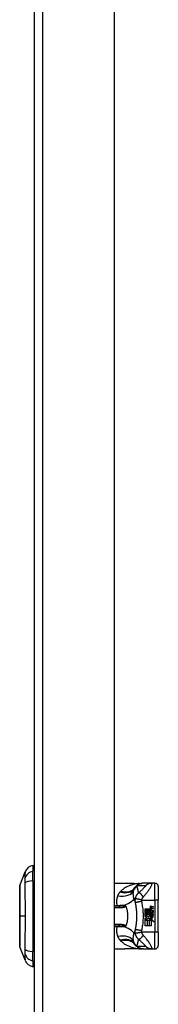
# Model space of a CAD drawing. Header units: inches. Extents: x 17 to 570, y 51 to 268.
# Tile 204 of 216: x 333.38 to 335, y 162.29 to 173.79. Entities that reach past the tile are written whole.
import ezdxf

# ---------------------------------------------------------------- set-up
doc = ezdxf.new("R2010")
doc.units = ezdxf.units.IN
doc.header["$MEASUREMENT"] = 0
doc.layers.add('Visible Edges(ANSI)', color=7, linetype='Continuous', lineweight=25)
doc.layers.add('Visible Tangent Edges(ANSI)', color=7, linetype='Continuous', lineweight=25)

msp = doc.modelspace()

# ---------------------------------------------------------------- linework, layer by layer
at = {"layer": 'Visible Edges(ANSI)'}
for p, q in [((333.552, 141.464), (333.552, 185.184)), ((334.486, 141.581), (334.486, 185.184)), ((333.536, 163.915), (333.536, 163.847)), ((333.382, 163.681), (333.444, 163.841)), ((333.536, 163.736), (333.536, 163.847)), ((333.536, 163.736), (333.536, 162.912)), ((334.486, 163.708), (334.608, 163.708)), ((334.825, 163.708), (334.822, 163.708)), ((334.925, 163.708), (334.825, 163.708)), ((334.958, 163.708), (334.925, 163.708)), ((334.997, 163.669), (334.997, 163.511)), ((334.997, 163.137), (334.997, 163.511)), ((334.54, 163.438), (334.486, 163.438)), ((334.846, 163.409), (334.899, 163.409)), ((334.846, 163.389), (334.846, 163.409)), ((334.9, 163.389), (334.846, 163.389)), ((334.846, 163.386), (334.9, 163.386)), ((334.846, 163.366), (334.846, 163.386)), ((334.907, 163.366), (334.846, 163.366)), ((334.846, 163.364), (334.912, 163.364)), ((334.846, 163.319), (334.846, 163.364)), ((334.847, 163.344), (334.88, 163.319)), ((334.9, 163.344), (334.847, 163.344)), ((334.9, 163.397), (334.9, 163.389)), ((334.904, 163.397), (334.9, 163.397)), ((334.9, 163.386), (334.9, 163.371)), ((334.9, 163.371), (334.907, 163.366)), ((334.912, 163.364), (334.9, 163.359)), ((334.9, 163.359), (334.9, 163.344)), ((334.902, 163.395), (334.908, 163.394)), ((334.902, 163.387), (334.902, 163.395)), ((334.938, 163.381), (334.902, 163.387)), ((334.902, 163.383), (334.919, 163.367)), ((334.902, 163.373), (334.902, 163.383)), ((334.914, 163.364), (334.902, 163.373)), ((334.902, 163.357), (334.914, 163.362)), ((334.902, 163.346), (334.902, 163.357)), ((334.92, 163.355), (334.902, 163.346)), ((334.908, 163.394), (334.908, 163.396)), ((334.914, 163.362), (334.914, 163.364)), ((334.915, 163.439), (334.938, 163.435)), ((334.938, 163.426), (334.915, 163.43)), ((334.938, 163.403), (334.915, 163.408)), ((334.919, 163.367), (334.938, 163.376)), ((334.938, 163.339), (334.92, 163.355)), ((334.922, 163.34), (334.922, 163.315)), ((334.923, 163.415), (334.938, 163.412)), ((334.923, 163.392), (334.938, 163.39)), ((334.938, 163.365), (334.925, 163.36)), ((334.925, 163.36), (334.925, 163.359)), ((334.925, 163.359), (334.938, 163.35)), ((334.938, 163.435), (334.938, 163.426)), ((334.938, 163.412), (334.938, 163.403)), ((334.938, 163.39), (334.938, 163.381)), ((334.938, 163.376), (334.938, 163.365)), ((334.938, 163.35), (334.938, 163.339)), ((334.863, 163.31), (334.846, 163.319)), ((334.846, 163.298), (334.863, 163.31)), ((334.882, 163.299), (334.846, 163.275)), ((334.846, 163.209), (334.846, 163.298)), ((334.846, 163.275), (334.867, 163.275)), ((334.867, 163.275), (334.867, 163.209)), ((334.87, 163.275), (334.892, 163.275)), ((334.87, 163.209), (334.87, 163.275)), ((334.88, 163.319), (334.899, 163.333)), ((334.901, 163.286), (334.882, 163.299)), ((334.892, 163.275), (334.892, 163.209)), ((334.894, 163.285), (334.901, 163.286)), ((334.914, 163.275), (334.894, 163.285)), ((334.895, 163.275), (334.914, 163.275)), ((334.895, 163.209), (334.895, 163.275)), ((334.905, 163.313), (334.897, 163.308)), ((334.897, 163.308), (334.926, 163.288)), ((334.916, 163.316), (334.916, 163.332)), ((334.916, 163.273), (334.916, 163.209)), ((334.948, 163.257), (334.916, 163.273)), ((334.926, 163.288), (334.917, 163.286)), ((334.917, 163.286), (334.948, 163.257)), ((334.93, 163.335), (334.936, 163.335)), ((334.486, 163.21), (334.54, 163.21)), ((334.867, 163.209), (334.846, 163.209)), ((334.892, 163.209), (334.87, 163.209)), ((334.916, 163.209), (334.895, 163.209)), ((334.997, 163.137), (334.997, 162.98)), ((333.444, 162.808), (333.382, 162.967)), ((333.536, 162.802), (333.536, 162.912)), ((334.486, 162.94), (334.608, 162.94)), ((334.822, 162.94), (334.825, 162.94)), ((334.825, 162.94), (334.925, 162.94)), ((334.925, 162.94), (334.958, 162.94)), ((333.536, 162.802), (333.536, 162.734))]:
    msp.add_line(p, q, dxfattribs=at)
at = {"layer": 'Visible Edges(ANSI)', "flags": 128}
for points in [[(334.608, 163.708), (334.637, 163.708), (334.667, 163.707), (334.697, 163.707), (334.727, 163.706)], [(334.822, 163.708), (334.818, 163.708), (334.813, 163.708), (334.808, 163.707), (334.804, 163.706), (334.799, 163.706), (334.794, 163.705), (334.79, 163.703), (334.785, 163.702), (334.78, 163.7), (334.776, 163.698), (334.771, 163.696), (334.767, 163.694), (334.763, 163.692), (334.758, 163.689), (334.754, 163.686), (334.75, 163.684), (334.747, 163.68), (334.743, 163.677), (334.739, 163.674), (334.736, 163.671), (334.733, 163.667), (334.73, 163.663), (334.727, 163.66), (334.724, 163.656)], [(334.727, 163.706), (334.751, 163.706), (334.775, 163.705)], [(334.775, 163.705), (334.79, 163.705), (334.805, 163.707)], [(333.382, 163.679), (333.382, 163.679), (333.382, 163.678), (333.382, 163.675), (333.382, 163.672), (333.382, 163.669), (333.382, 163.664), (333.382, 163.659), (333.382, 163.652), (333.382, 163.645), (333.382, 163.637), (333.381, 163.629), (333.381, 163.619), (333.381, 163.609), (333.381, 163.599), (333.381, 163.587), (333.381, 163.575), (333.381, 163.563), (333.381, 163.55), (333.381, 163.536), (333.381, 163.522), (333.381, 163.507), (333.382, 163.492), (333.382, 163.476), (333.382, 163.46), (333.382, 163.444), (333.382, 163.428), (333.382, 163.411), (333.382, 163.394), (333.382, 163.376), (333.382, 163.359), (333.382, 163.342), (333.382, 163.324), (333.382, 163.307), (333.382, 163.29), (333.382, 163.272), (333.382, 163.255), (333.382, 163.238), (333.382, 163.221), (333.382, 163.205), (333.382, 163.188), (333.382, 163.172), (333.382, 163.157), (333.381, 163.142), (333.381, 163.127), (333.381, 163.112), (333.381, 163.099), (333.381, 163.085), (333.381, 163.073), (333.381, 163.061), (333.381, 163.05), (333.381, 163.039), (333.381, 163.029), (333.381, 163.02), (333.382, 163.011), (333.382, 163.003), (333.382, 162.996), (333.382, 162.99), (333.382, 162.984), (333.382, 162.98), (333.382, 162.976), (333.382, 162.973), (333.382, 162.971), (333.382, 162.969), (333.382, 162.969)], [(334.713, 163.534), (334.714, 163.531), (334.715, 163.529), (334.715, 163.527), (334.716, 163.525), (334.717, 163.523), (334.717, 163.52), (334.718, 163.518), (334.719, 163.516), (334.719, 163.514), (334.72, 163.511), (334.721, 163.509), (334.721, 163.507), (334.722, 163.504), (334.722, 163.502), (334.723, 163.5), (334.724, 163.498), (334.724, 163.495), (334.725, 163.493), (334.725, 163.491), (334.726, 163.488), (334.726, 163.486), (334.727, 163.484), (334.727, 163.481), (334.728, 163.479)], [(334.728, 163.479), (334.729, 163.474), (334.73, 163.469), (334.731, 163.465), (334.732, 163.46), (334.733, 163.455), (334.734, 163.45), (334.734, 163.446), (334.735, 163.441), (334.736, 163.436), (334.737, 163.431), (334.737, 163.426), (334.738, 163.422), (334.739, 163.417), (334.739, 163.412), (334.74, 163.407), (334.74, 163.402), (334.741, 163.397), (334.741, 163.393), (334.742, 163.388), (334.742, 163.383), (334.742, 163.378), (334.743, 163.373), (334.743, 163.368), (334.743, 163.363)], [(334.609, 163.447), (334.609, 163.447), (334.61, 163.447), (334.61, 163.447), (334.611, 163.447), (334.611, 163.446), (334.611, 163.446), (334.612, 163.446), (334.612, 163.446), (334.612, 163.446), (334.613, 163.445), (334.613, 163.445), (334.614, 163.445), (334.614, 163.445), (334.614, 163.444), (334.615, 163.444), (334.615, 163.443), (334.615, 163.443), (334.616, 163.443), (334.616, 163.442), (334.616, 163.442), (334.616, 163.441), (334.617, 163.441), (334.617, 163.441), (334.617, 163.44)], [(334.617, 163.44), (334.617, 163.44), (334.617, 163.44), (334.617, 163.44), (334.617, 163.44), (334.617, 163.44), (334.617, 163.44), (334.617, 163.44), (334.617, 163.439), (334.617, 163.439), (334.617, 163.439), (334.617, 163.439), (334.617, 163.439), (334.617, 163.439), (334.617, 163.439), (334.618, 163.439), (334.618, 163.439), (334.618, 163.439), (334.618, 163.439), (334.618, 163.439), (334.618, 163.439), (334.618, 163.439), (334.618, 163.438), (334.618, 163.438), (334.618, 163.438)], [(334.618, 163.438), (334.621, 163.429), (334.625, 163.42), (334.628, 163.411), (334.63, 163.402), (334.633, 163.392), (334.635, 163.383), (334.636, 163.373), (334.638, 163.363), (334.639, 163.354), (334.64, 163.344), (334.64, 163.334), (334.64, 163.324), (334.64, 163.314), (334.64, 163.304), (334.639, 163.294), (334.638, 163.285), (334.636, 163.275), (334.635, 163.265), (334.633, 163.256), (334.63, 163.246), (334.628, 163.237), (334.625, 163.228), (334.621, 163.219), (334.618, 163.21)], [(334.743, 163.363), (334.744, 163.36), (334.744, 163.357), (334.744, 163.354), (334.744, 163.35), (334.744, 163.347), (334.744, 163.344), (334.744, 163.341), (334.744, 163.337), (334.744, 163.334), (334.744, 163.331), (334.744, 163.327), (334.744, 163.324), (334.744, 163.321), (334.744, 163.318), (334.744, 163.314), (334.744, 163.311), (334.744, 163.308), (334.744, 163.304), (334.744, 163.301), (334.744, 163.298), (334.744, 163.295), (334.744, 163.291), (334.744, 163.288), (334.743, 163.285)], [(334.743, 163.285), (334.743, 163.28), (334.743, 163.275), (334.742, 163.27), (334.742, 163.265), (334.742, 163.26), (334.741, 163.256), (334.741, 163.251), (334.74, 163.246), (334.74, 163.241), (334.739, 163.236), (334.739, 163.231), (334.738, 163.227), (334.737, 163.222), (334.737, 163.217), (334.736, 163.212), (334.735, 163.207), (334.734, 163.203), (334.734, 163.198), (334.733, 163.193), (334.732, 163.188), (334.731, 163.184), (334.73, 163.179), (334.729, 163.174), (334.728, 163.169)], [(334.617, 163.208), (334.617, 163.208), (334.617, 163.207), (334.616, 163.207), (334.616, 163.206), (334.616, 163.206), (334.616, 163.206), (334.615, 163.205), (334.615, 163.205), (334.615, 163.204), (334.614, 163.204), (334.614, 163.204), (334.614, 163.203), (334.613, 163.203), (334.613, 163.203), (334.612, 163.203), (334.612, 163.202), (334.612, 163.202), (334.611, 163.202), (334.611, 163.202), (334.611, 163.202), (334.61, 163.202), (334.61, 163.201), (334.609, 163.201), (334.609, 163.201)], [(334.618, 163.21), (334.618, 163.21), (334.618, 163.21), (334.618, 163.21), (334.618, 163.21), (334.618, 163.21), (334.618, 163.209), (334.618, 163.209), (334.618, 163.209), (334.618, 163.209), (334.617, 163.209), (334.617, 163.209), (334.617, 163.209), (334.617, 163.209), (334.617, 163.209), (334.617, 163.209), (334.617, 163.209), (334.617, 163.209), (334.617, 163.209), (334.617, 163.209), (334.617, 163.208), (334.617, 163.208), (334.617, 163.208), (334.617, 163.208), (334.617, 163.208)], [(334.728, 163.169), (334.727, 163.167), (334.727, 163.165), (334.726, 163.162), (334.726, 163.16), (334.725, 163.158), (334.725, 163.155), (334.724, 163.153), (334.724, 163.151), (334.723, 163.148), (334.722, 163.146), (334.722, 163.144), (334.721, 163.142), (334.721, 163.139), (334.72, 163.137), (334.719, 163.135), (334.719, 163.132), (334.718, 163.13), (334.717, 163.128), (334.717, 163.126), (334.716, 163.123), (334.715, 163.121), (334.715, 163.119), (334.714, 163.117), (334.713, 163.115)], [(334.822, 162.94), (334.818, 162.94), (334.813, 162.941), (334.808, 162.941), (334.804, 162.942), (334.799, 162.943), (334.794, 162.944), (334.79, 162.945), (334.785, 162.946), (334.78, 162.948), (334.776, 162.95), (334.771, 162.952), (334.767, 162.954), (334.763, 162.957), (334.758, 162.959), (334.754, 162.962), (334.75, 162.965), (334.747, 162.968), (334.743, 162.971), (334.739, 162.974), (334.736, 162.978), (334.733, 162.981), (334.73, 162.985), (334.727, 162.989), (334.724, 162.992)], [(334.727, 162.942), (334.697, 162.941), (334.667, 162.941), (334.637, 162.94), (334.608, 162.94)], [(334.775, 162.943), (334.751, 162.942), (334.727, 162.942)], [(334.775, 162.943), (334.79, 162.943), (334.805, 162.942)]]:
    msp.add_lwpolyline(points, dxfattribs=at)
at = {"layer": 'Visible Edges(ANSI)'}
for centre, radius, start, end in [((333.554, 163.798), 0.118, 98.6009, 158.7495), ((333.529, 163.856), 0.0394, 53.1301, 78.463), ((334.958, 163.669), 0.0394, 0, 90), ((333.387, 163.679), 0.00492, 158.7495, 179.7912), ((334.82, 163.587), 0.118, 146.4792, 148.6999), ((335.217, 163.324), 0.594, 146.0379, 146.4792), ((334.915, 163.409), 0.016, 178.7952, 226.5849), ((334.908, 163.432), 0.007, 108.4748, 179.6788), ((334.917, 163.432), 0.0164, 179.6788, 243.9508), ((334.908, 163.41), 0.00676, 106.9928, 179.4776), ((334.917, 163.41), 0.016, 179.4776, 237.4114), ((334.911, 163.331), 0.0101, 113.8445, 175.0802), ((334.912, 163.42), 0.0192, 79, 108.4748), ((334.911, 163.398), 0.0192, 93.6169, 106.9928), ((334.915, 163.323), 0.0188, 66.1555, 113.8445), ((334.912, 163.426), 0.004, 113.5487, 186.1027), ((334.916, 163.426), 0.0084, 186.1027, 237.6083), ((334.912, 163.403), 0.004, 113.5571, 186.03), ((334.916, 163.404), 0.0084, 186.03, 237.5992), ((334.914, 163.422), 0.0082, 79.9922, 113.5487), ((334.914, 163.399), 0.0082, 80, 113.5571), ((334.928, 163.445), 0.031, 238.5584, 260.8257), ((334.929, 163.423), 0.031, 237.5992, 260), ((334.921, 163.328), 0.022, 167.079, 223.1785), ((334.921, 163.328), 0.0199, 170.4085, 224.1684), ((334.914, 163.326), 0.0073, 141.1652, 199.3797), ((334.918, 163.328), 0.0112, 199.3797, 262.9975), ((334.926, 163.333), 0.0265, 224.1684, 266.5646), ((334.913, 163.327), 0.00637, 61.4547, 141.1652), ((334.924, 163.322), 0.0064, 253.5261, 334.6784), ((334.925, 163.319), 0.0132, 266.5646, 351.5605), ((334.912, 163.328), 0.0205, 334.6784, 22.5609), ((334.898, 163.323), 0.0405, 351.5605, 17.3343), ((334.82, 163.061), 0.118, 211.3001, 213.5208), ((335.217, 163.324), 0.594, 213.5208, 213.9621), ((333.387, 162.969), 0.00492, 180.2088, 201.2505), ((334.958, 162.98), 0.0394, 270, 0), ((333.554, 162.85), 0.118, 201.2505, 261.3991), ((333.529, 162.793), 0.0394, 281.537, 306.8699)]:
    msp.add_arc(centre, radius, start, end, dxfattribs=at)
at = {"layer": 'Visible Tangent Edges(ANSI)'}
for p, q in [((333.651, 141.464), (333.651, 185.184)), ((334.958, 163.511), (334.958, 163.708)), ((334.806, 163.511), (334.958, 163.511)), ((334.958, 163.511), (334.958, 163.137)), ((334.997, 163.511), (334.958, 163.511)), ((334.517, 163.445), (334.486, 163.445)), ((334.486, 163.424), (334.54, 163.424)), ((334.517, 163.438), (334.517, 163.445)), ((334.54, 163.438), (334.54, 163.424)), ((333.382, 163.324), (333.382, 163.324)), ((333.444, 163.324), (333.382, 163.324)), ((334.54, 163.225), (334.486, 163.225)), ((334.54, 163.225), (334.54, 163.21)), ((334.486, 163.203), (334.517, 163.203)), ((334.517, 163.203), (334.517, 163.21)), ((334.958, 163.137), (334.806, 163.137)), ((334.997, 163.137), (334.958, 163.137)), ((334.958, 162.94), (334.958, 163.137))]:
    msp.add_line(p, q, dxfattribs=at)
at = {"layer": 'Visible Tangent Edges(ANSI)', "flags": 128}
for points in [[(333.444, 163.841), (333.444, 163.841), (333.444, 163.84), (333.444, 163.839), (333.444, 163.839), (333.444, 163.837), (333.444, 163.836), (333.444, 163.834), (333.444, 163.832), (333.444, 163.83), (333.444, 163.827), (333.444, 163.824), (333.443, 163.821), (333.443, 163.818), (333.443, 163.815), (333.443, 163.811), (333.443, 163.807), (333.443, 163.802), (333.443, 163.798), (333.443, 163.793), (333.443, 163.788), (333.443, 163.783), (333.443, 163.778), (333.443, 163.772), (333.443, 163.764)], [(333.443, 163.764), (333.443, 163.763), (333.443, 163.763), (333.443, 163.762), (333.443, 163.761), (333.443, 163.761), (333.443, 163.76), (333.443, 163.759), (333.443, 163.758), (333.443, 163.757), (333.443, 163.757), (333.443, 163.756), (333.443, 163.755), (333.443, 163.754), (333.443, 163.753), (333.443, 163.752), (333.443, 163.751), (333.443, 163.75), (333.443, 163.749), (333.443, 163.748), (333.443, 163.747), (333.443, 163.746), (333.443, 163.745), (333.443, 163.744), (333.443, 163.743)], [(333.443, 163.743), (333.443, 163.742), (333.443, 163.741), (333.443, 163.74), (333.443, 163.738), (333.443, 163.737), (333.443, 163.736), (333.443, 163.735), (333.443, 163.734), (333.443, 163.732), (333.443, 163.731), (333.443, 163.73), (333.443, 163.729), (333.443, 163.727), (333.443, 163.726), (333.443, 163.725), (333.443, 163.724), (333.443, 163.722), (333.443, 163.721), (333.443, 163.72), (333.443, 163.718), (333.443, 163.717), (333.443, 163.716), (333.443, 163.714), (333.443, 163.713)], [(333.443, 163.713), (333.443, 163.695), (333.443, 163.679), (333.443, 163.664), (333.443, 163.648), (333.443, 163.632), (333.443, 163.617), (333.443, 163.601), (333.443, 163.585), (333.443, 163.569), (333.443, 163.553), (333.443, 163.537), (333.443, 163.521), (333.444, 163.505), (333.444, 163.488), (333.444, 163.472), (333.444, 163.456), (333.444, 163.439), (333.444, 163.423), (333.444, 163.407), (333.444, 163.39), (333.444, 163.374), (333.444, 163.357), (333.444, 163.341), (333.444, 163.324)], [(334.77, 163.705), (334.76, 163.704), (334.75, 163.702), (334.741, 163.701), (334.731, 163.699), (334.721, 163.697), (334.712, 163.695), (334.702, 163.692), (334.693, 163.69), (334.684, 163.687), (334.675, 163.684), (334.665, 163.68), (334.656, 163.677), (334.648, 163.673), (334.639, 163.669), (334.63, 163.665), (334.622, 163.66), (334.614, 163.656), (334.605, 163.651), (334.597, 163.646), (334.59, 163.64), (334.582, 163.635), (334.575, 163.629), (334.568, 163.622), (334.561, 163.616)], [(334.608, 163.708), (334.613, 163.708), (334.618, 163.708), (334.623, 163.708), (334.627, 163.708), (334.632, 163.708), (334.637, 163.708), (334.642, 163.708), (334.647, 163.708), (334.652, 163.708), (334.657, 163.708), (334.661, 163.707), (334.666, 163.707), (334.671, 163.707), (334.676, 163.707), (334.681, 163.707), (334.686, 163.707), (334.691, 163.707), (334.696, 163.707), (334.701, 163.707), (334.706, 163.707), (334.711, 163.707), (334.716, 163.706), (334.721, 163.706), (334.726, 163.706)], [(334.727, 163.706), (334.727, 163.706), (334.727, 163.706), (334.727, 163.706), (334.727, 163.706), (334.727, 163.706), (334.727, 163.706), (334.727, 163.706), (334.727, 163.706), (334.727, 163.706), (334.727, 163.706), (334.726, 163.706), (334.726, 163.706), (334.726, 163.706), (334.726, 163.706), (334.726, 163.706), (334.726, 163.706), (334.726, 163.706), (334.726, 163.706), (334.726, 163.706), (334.726, 163.706), (334.726, 163.706), (334.726, 163.706), (334.726, 163.706), (334.726, 163.706)], [(334.726, 163.706), (334.728, 163.706), (334.73, 163.706), (334.732, 163.706), (334.734, 163.706), (334.735, 163.706), (334.737, 163.706), (334.739, 163.706), (334.741, 163.706), (334.743, 163.706), (334.745, 163.706), (334.746, 163.706), (334.748, 163.706), (334.75, 163.706), (334.752, 163.706), (334.754, 163.706), (334.755, 163.706), (334.757, 163.706), (334.759, 163.706), (334.761, 163.705), (334.763, 163.705), (334.764, 163.705), (334.766, 163.705), (334.768, 163.705), (334.77, 163.705)], [(334.825, 163.708), (334.821, 163.708), (334.818, 163.708), (334.815, 163.708), (334.811, 163.707), (334.808, 163.707), (334.805, 163.706), (334.801, 163.706), (334.798, 163.705), (334.795, 163.704), (334.792, 163.703), (334.788, 163.702), (334.785, 163.701), (334.782, 163.7), (334.779, 163.698), (334.776, 163.697), (334.773, 163.695), (334.77, 163.694), (334.767, 163.692), (334.764, 163.69), (334.761, 163.689), (334.758, 163.687), (334.755, 163.685), (334.753, 163.683), (334.75, 163.68)], [(334.773, 163.705), (334.773, 163.705), (334.773, 163.705), (334.773, 163.705), (334.772, 163.705), (334.772, 163.705), (334.772, 163.705), (334.772, 163.705), (334.772, 163.705), (334.772, 163.705), (334.772, 163.705), (334.772, 163.705), (334.772, 163.705), (334.771, 163.705), (334.771, 163.705), (334.771, 163.705), (334.771, 163.705), (334.771, 163.705), (334.771, 163.705), (334.771, 163.705), (334.77, 163.705), (334.77, 163.705), (334.77, 163.705), (334.77, 163.705), (334.77, 163.705)], [(334.775, 163.705), (334.775, 163.705), (334.775, 163.705), (334.775, 163.705), (334.775, 163.705), (334.774, 163.705), (334.774, 163.705), (334.774, 163.705), (334.774, 163.705), (334.774, 163.705), (334.774, 163.705), (334.774, 163.705), (334.774, 163.705), (334.774, 163.705), (334.774, 163.705), (334.774, 163.705), (334.773, 163.705), (334.773, 163.705), (334.773, 163.705), (334.773, 163.705), (334.773, 163.705), (334.773, 163.705), (334.773, 163.705), (334.773, 163.705), (334.773, 163.705)], [(334.821, 163.548), (334.827, 163.554), (334.833, 163.561), (334.839, 163.568), (334.846, 163.575), (334.852, 163.582), (334.857, 163.589), (334.863, 163.596), (334.869, 163.604), (334.875, 163.611), (334.88, 163.619), (334.886, 163.626), (334.891, 163.634), (334.896, 163.642), (334.901, 163.65), (334.906, 163.658), (334.91, 163.666), (334.914, 163.674), (334.918, 163.682), (334.921, 163.689), (334.923, 163.695), (334.925, 163.701), (334.926, 163.705), (334.926, 163.707), (334.925, 163.708)], [(334.925, 163.708), (334.922, 163.708), (334.919, 163.708), (334.915, 163.708), (334.912, 163.707), (334.909, 163.707), (334.905, 163.706), (334.902, 163.706), (334.899, 163.705), (334.895, 163.704), (334.892, 163.703), (334.889, 163.702), (334.886, 163.701), (334.882, 163.7), (334.879, 163.698), (334.876, 163.697), (334.873, 163.695), (334.87, 163.694), (334.867, 163.692), (334.864, 163.69), (334.861, 163.689), (334.859, 163.687), (334.856, 163.685), (334.853, 163.683), (334.851, 163.68)], [(333.382, 163.599), (333.382, 163.605), (333.382, 163.611), (333.382, 163.617), (333.382, 163.623), (333.382, 163.629), (333.382, 163.634), (333.382, 163.639), (333.382, 163.643), (333.382, 163.648), (333.382, 163.652), (333.382, 163.656), (333.382, 163.66), (333.382, 163.663), (333.382, 163.666), (333.382, 163.669), (333.382, 163.671), (333.382, 163.674), (333.382, 163.676), (333.382, 163.677), (333.382, 163.679), (333.382, 163.68), (333.382, 163.68), (333.382, 163.681), (333.382, 163.681)], [(333.382, 163.552), (333.382, 163.554), (333.382, 163.556), (333.382, 163.558), (333.382, 163.56), (333.382, 163.562), (333.382, 163.564), (333.382, 163.566), (333.382, 163.568), (333.382, 163.57), (333.382, 163.572), (333.382, 163.574), (333.382, 163.576), (333.382, 163.578), (333.382, 163.58), (333.382, 163.582), (333.382, 163.584), (333.382, 163.586), (333.382, 163.588), (333.382, 163.59), (333.382, 163.592), (333.382, 163.593), (333.382, 163.595), (333.382, 163.597), (333.382, 163.599)], [(334.551, 163.606), (334.55, 163.604), (334.548, 163.603), (334.547, 163.601), (334.545, 163.599), (334.544, 163.597), (334.543, 163.596), (334.541, 163.594), (334.54, 163.592), (334.539, 163.59), (334.537, 163.588), (334.536, 163.587), (334.535, 163.585), (334.534, 163.583), (334.533, 163.581), (334.532, 163.579), (334.531, 163.577), (334.529, 163.575), (334.528, 163.573), (334.527, 163.571), (334.527, 163.569), (334.526, 163.567), (334.525, 163.565), (334.524, 163.563), (334.523, 163.561)], [(334.558, 163.613), (334.557, 163.612), (334.557, 163.612), (334.557, 163.612), (334.557, 163.612), (334.556, 163.611), (334.556, 163.611), (334.556, 163.611), (334.556, 163.611), (334.555, 163.61), (334.555, 163.61), (334.555, 163.61), (334.554, 163.609), (334.554, 163.609), (334.554, 163.609), (334.554, 163.609), (334.553, 163.608), (334.553, 163.608), (334.553, 163.608), (334.553, 163.607), (334.552, 163.607), (334.552, 163.607), (334.552, 163.607), (334.551, 163.606), (334.551, 163.606)], [(334.561, 163.616), (334.561, 163.616), (334.561, 163.616), (334.561, 163.616), (334.561, 163.616), (334.56, 163.615), (334.56, 163.615), (334.56, 163.615), (334.56, 163.615), (334.56, 163.615), (334.56, 163.615), (334.56, 163.615), (334.559, 163.614), (334.559, 163.614), (334.559, 163.614), (334.559, 163.614), (334.559, 163.614), (334.559, 163.614), (334.559, 163.614), (334.558, 163.613), (334.558, 163.613), (334.558, 163.613), (334.558, 163.613), (334.558, 163.613), (334.558, 163.613)], [(334.713, 163.534), (334.712, 163.537), (334.711, 163.541), (334.71, 163.545), (334.71, 163.549), (334.709, 163.552), (334.708, 163.556), (334.708, 163.56), (334.707, 163.564), (334.707, 163.567), (334.707, 163.571), (334.706, 163.575), (334.706, 163.579), (334.706, 163.582), (334.706, 163.586), (334.706, 163.59), (334.706, 163.593), (334.706, 163.597), (334.707, 163.6), (334.707, 163.604), (334.707, 163.607), (334.708, 163.611), (334.708, 163.614), (334.709, 163.618), (334.709, 163.621)], [(334.709, 163.621), (334.71, 163.622), (334.71, 163.624), (334.71, 163.625), (334.711, 163.626), (334.711, 163.627), (334.711, 163.629), (334.712, 163.63), (334.712, 163.631), (334.712, 163.632), (334.713, 163.633), (334.713, 163.635), (334.713, 163.636), (334.714, 163.637), (334.714, 163.638), (334.715, 163.639), (334.715, 163.64), (334.716, 163.641), (334.716, 163.642), (334.717, 163.643), (334.717, 163.644), (334.718, 163.645), (334.718, 163.646), (334.719, 163.647), (334.719, 163.648)], [(334.747, 163.675), (334.746, 163.674), (334.744, 163.674), (334.743, 163.673), (334.742, 163.672), (334.741, 163.671), (334.74, 163.671), (334.739, 163.67), (334.738, 163.669), (334.737, 163.668), (334.736, 163.668), (334.735, 163.667), (334.734, 163.666), (334.733, 163.665), (334.732, 163.664), (334.731, 163.663), (334.73, 163.662), (334.729, 163.661), (334.728, 163.66), (334.727, 163.658), (334.726, 163.657), (334.725, 163.656), (334.724, 163.655), (334.723, 163.653), (334.722, 163.652)], [(334.724, 163.656), (334.725, 163.657), (334.726, 163.658), (334.727, 163.659), (334.727, 163.66), (334.728, 163.661), (334.729, 163.662), (334.73, 163.663), (334.731, 163.664), (334.732, 163.665), (334.733, 163.666), (334.734, 163.667), (334.735, 163.668), (334.736, 163.669), (334.737, 163.67), (334.738, 163.671), (334.739, 163.672), (334.741, 163.673), (334.742, 163.674), (334.743, 163.675), (334.744, 163.676), (334.746, 163.677), (334.747, 163.678), (334.749, 163.679), (334.75, 163.68)], [(334.768, 163.596), (334.766, 163.594), (334.763, 163.592), (334.761, 163.589), (334.759, 163.587), (334.756, 163.585), (334.754, 163.582), (334.752, 163.58), (334.75, 163.577), (334.748, 163.574), (334.746, 163.572), (334.744, 163.569), (334.742, 163.566), (334.741, 163.563), (334.739, 163.559), (334.737, 163.556), (334.736, 163.553), (334.734, 163.549), (334.733, 163.546), (334.731, 163.542), (334.73, 163.539), (334.729, 163.535), (334.728, 163.532), (334.728, 163.528), (334.727, 163.525)], [(334.768, 163.596), (334.768, 163.6), (334.767, 163.603), (334.766, 163.606), (334.765, 163.61), (334.764, 163.613), (334.764, 163.616), (334.763, 163.62), (334.762, 163.623), (334.761, 163.626), (334.76, 163.63), (334.759, 163.633), (334.758, 163.636), (334.758, 163.639), (334.757, 163.643), (334.756, 163.646), (334.755, 163.649), (334.754, 163.652), (334.753, 163.656), (334.752, 163.659), (334.751, 163.662), (334.75, 163.665), (334.749, 163.668), (334.748, 163.672), (334.747, 163.675)], [(334.75, 163.68), (334.754, 163.68), (334.759, 163.68), (334.763, 163.68), (334.767, 163.68), (334.771, 163.68), (334.775, 163.68), (334.78, 163.68), (334.784, 163.68), (334.788, 163.68), (334.792, 163.68), (334.796, 163.68), (334.8, 163.68), (334.805, 163.68), (334.809, 163.68), (334.813, 163.68), (334.817, 163.68), (334.821, 163.68), (334.826, 163.68), (334.83, 163.68), (334.834, 163.68), (334.838, 163.68), (334.842, 163.68), (334.847, 163.68), (334.851, 163.68)], [(334.851, 163.68), (334.852, 163.68), (334.852, 163.679), (334.852, 163.678), (334.85, 163.676), (334.849, 163.673), (334.846, 163.67), (334.844, 163.667), (334.84, 163.664), (334.837, 163.66), (334.833, 163.657), (334.83, 163.653), (334.826, 163.649), (334.821, 163.645), (334.817, 163.641), (334.813, 163.636), (334.808, 163.632), (334.804, 163.628), (334.799, 163.624), (334.794, 163.619), (334.789, 163.615), (334.784, 163.61), (334.779, 163.605), (334.774, 163.601), (334.768, 163.596)], [(334.821, 163.548), (334.819, 163.551), (334.816, 163.555), (334.814, 163.558), (334.811, 163.561), (334.809, 163.565), (334.806, 163.568), (334.804, 163.571), (334.801, 163.574), (334.798, 163.577), (334.796, 163.58), (334.793, 163.582), (334.791, 163.585), (334.788, 163.587), (334.786, 163.589), (334.784, 163.59), (334.782, 163.592), (334.779, 163.593), (334.778, 163.594), (334.776, 163.595), (334.774, 163.596), (334.772, 163.596), (334.771, 163.596), (334.77, 163.596), (334.768, 163.596)], [(333.382, 163.324), (333.382, 163.334), (333.382, 163.345), (333.382, 163.355), (333.382, 163.365), (333.382, 163.375), (333.382, 163.386), (333.382, 163.396), (333.382, 163.406), (333.382, 163.416), (333.382, 163.426), (333.382, 163.435), (333.382, 163.445), (333.382, 163.455), (333.382, 163.464), (333.382, 163.474), (333.382, 163.483), (333.382, 163.492), (333.382, 163.501), (333.382, 163.51), (333.382, 163.519), (333.382, 163.527), (333.382, 163.536), (333.382, 163.544), (333.382, 163.552)], [(334.523, 163.561), (334.521, 163.557), (334.52, 163.552), (334.518, 163.548), (334.517, 163.544), (334.516, 163.539), (334.514, 163.534), (334.513, 163.53), (334.512, 163.525), (334.512, 163.52), (334.511, 163.516), (334.51, 163.511), (334.51, 163.506), (334.51, 163.501), (334.51, 163.496), (334.51, 163.491), (334.51, 163.486), (334.51, 163.481), (334.511, 163.476), (334.511, 163.471), (334.512, 163.466), (334.513, 163.461), (334.514, 163.455), (334.516, 163.45), (334.517, 163.445)], [(334.727, 163.525), (334.727, 163.523), (334.726, 163.521), (334.726, 163.519), (334.726, 163.517), (334.726, 163.515), (334.725, 163.513), (334.725, 163.511), (334.725, 163.509), (334.725, 163.507), (334.725, 163.505), (334.725, 163.503), (334.725, 163.501), (334.725, 163.499), (334.725, 163.497), (334.725, 163.495), (334.726, 163.493), (334.726, 163.492), (334.726, 163.49), (334.726, 163.488), (334.727, 163.486), (334.727, 163.484), (334.727, 163.482), (334.728, 163.481), (334.728, 163.479)], [(334.806, 163.511), (334.801, 163.512), (334.797, 163.513), (334.792, 163.515), (334.787, 163.516), (334.783, 163.517), (334.778, 163.518), (334.773, 163.519), (334.769, 163.52), (334.764, 163.521), (334.76, 163.522), (334.756, 163.522), (334.752, 163.523), (334.748, 163.524), (334.745, 163.524), (334.742, 163.525), (334.739, 163.525), (334.736, 163.525), (334.734, 163.526), (334.732, 163.526), (334.73, 163.526), (334.729, 163.526), (334.728, 163.525), (334.727, 163.525), (334.727, 163.525)], [(334.805, 163.496), (334.8, 163.495), (334.796, 163.494), (334.791, 163.493), (334.786, 163.492), (334.781, 163.491), (334.776, 163.491), (334.772, 163.49), (334.767, 163.489), (334.763, 163.488), (334.758, 163.487), (334.754, 163.486), (334.75, 163.485), (334.747, 163.484), (334.743, 163.484), (334.74, 163.483), (334.737, 163.482), (334.735, 163.482), (334.733, 163.481), (334.731, 163.481), (334.73, 163.48), (334.729, 163.48), (334.728, 163.479), (334.728, 163.479), (334.728, 163.479)], [(334.805, 163.496), (334.805, 163.496), (334.805, 163.497), (334.805, 163.498), (334.805, 163.498), (334.805, 163.499), (334.805, 163.499), (334.805, 163.5), (334.804, 163.501), (334.804, 163.501), (334.804, 163.502), (334.804, 163.503), (334.804, 163.503), (334.805, 163.504), (334.805, 163.505), (334.805, 163.505), (334.805, 163.506), (334.805, 163.506), (334.805, 163.507), (334.805, 163.508), (334.805, 163.508), (334.805, 163.509), (334.805, 163.51), (334.805, 163.51), (334.806, 163.511)], [(334.805, 163.152), (334.808, 163.167), (334.81, 163.181), (334.813, 163.195), (334.815, 163.209), (334.817, 163.223), (334.819, 163.238), (334.82, 163.252), (334.821, 163.267), (334.822, 163.281), (334.823, 163.295), (334.823, 163.31), (334.823, 163.324), (334.823, 163.339), (334.823, 163.353), (334.822, 163.367), (334.821, 163.382), (334.82, 163.396), (334.819, 163.41), (334.817, 163.425), (334.815, 163.439), (334.813, 163.453), (334.81, 163.467), (334.808, 163.482), (334.805, 163.496)], [(334.806, 163.511), (334.806, 163.513), (334.806, 163.515), (334.807, 163.517), (334.807, 163.519), (334.808, 163.521), (334.808, 163.522), (334.809, 163.524), (334.809, 163.526), (334.81, 163.528), (334.81, 163.53), (334.811, 163.531), (334.812, 163.533), (334.813, 163.535), (334.813, 163.536), (334.814, 163.537), (334.815, 163.539), (334.815, 163.54), (334.816, 163.541), (334.817, 163.542), (334.818, 163.543), (334.819, 163.544), (334.819, 163.546), (334.82, 163.547), (334.821, 163.548)], [(334.592, 163.447), (334.589, 163.447), (334.586, 163.447), (334.583, 163.446), (334.58, 163.446), (334.577, 163.446), (334.574, 163.446), (334.571, 163.446), (334.568, 163.446), (334.565, 163.446), (334.562, 163.446), (334.559, 163.446), (334.555, 163.446), (334.552, 163.446), (334.549, 163.446), (334.546, 163.445), (334.543, 163.445), (334.54, 163.445), (334.536, 163.445), (334.533, 163.445), (334.53, 163.445), (334.527, 163.445), (334.524, 163.445), (334.52, 163.445), (334.517, 163.445)], [(334.591, 163.439), (334.589, 163.439), (334.587, 163.439), (334.585, 163.439), (334.583, 163.439), (334.581, 163.439), (334.579, 163.439), (334.576, 163.439), (334.574, 163.439), (334.572, 163.439), (334.57, 163.439), (334.568, 163.438), (334.566, 163.438), (334.564, 163.438), (334.562, 163.438), (334.559, 163.438), (334.557, 163.438), (334.555, 163.438), (334.553, 163.438), (334.551, 163.438), (334.549, 163.438), (334.546, 163.438), (334.544, 163.438), (334.542, 163.438), (334.54, 163.438)], [(334.54, 163.424), (334.542, 163.424), (334.544, 163.424), (334.546, 163.424), (334.549, 163.424), (334.551, 163.424), (334.553, 163.424), (334.555, 163.424), (334.558, 163.424), (334.56, 163.424), (334.562, 163.424), (334.564, 163.424), (334.567, 163.424), (334.569, 163.424), (334.571, 163.424), (334.574, 163.425), (334.576, 163.425), (334.578, 163.425), (334.58, 163.425), (334.583, 163.425), (334.585, 163.426), (334.587, 163.426), (334.589, 163.426), (334.591, 163.427), (334.594, 163.427)], [(334.609, 163.447), (334.61, 163.447), (334.61, 163.446), (334.61, 163.446), (334.611, 163.445), (334.611, 163.445), (334.61, 163.444), (334.61, 163.444), (334.609, 163.443), (334.609, 163.443), (334.608, 163.442), (334.607, 163.442), (334.606, 163.442), (334.605, 163.441), (334.604, 163.441), (334.602, 163.441), (334.601, 163.441), (334.6, 163.44), (334.599, 163.44), (334.597, 163.44), (334.596, 163.44), (334.595, 163.44), (334.593, 163.44), (334.592, 163.44), (334.591, 163.439)], [(334.609, 163.447), (334.608, 163.447), (334.608, 163.447), (334.607, 163.447), (334.606, 163.447), (334.606, 163.447), (334.605, 163.447), (334.604, 163.447), (334.604, 163.447), (334.603, 163.447), (334.602, 163.447), (334.601, 163.447), (334.601, 163.447), (334.6, 163.447), (334.599, 163.447), (334.599, 163.447), (334.598, 163.447), (334.597, 163.447), (334.597, 163.447), (334.596, 163.447), (334.595, 163.447), (334.594, 163.447), (334.594, 163.447), (334.593, 163.447), (334.592, 163.447)], [(334.594, 163.427), (334.595, 163.428), (334.596, 163.428), (334.597, 163.428), (334.598, 163.428), (334.599, 163.429), (334.6, 163.429), (334.601, 163.429), (334.602, 163.43), (334.604, 163.43), (334.605, 163.431), (334.606, 163.431), (334.607, 163.431), (334.608, 163.432), (334.609, 163.433), (334.61, 163.433), (334.611, 163.434), (334.612, 163.434), (334.612, 163.435), (334.613, 163.436), (334.614, 163.437), (334.615, 163.437), (334.616, 163.438), (334.616, 163.439), (334.617, 163.44)], [(333.382, 163.097), (333.382, 163.105), (333.382, 163.113), (333.382, 163.121), (333.382, 163.13), (333.382, 163.138), (333.382, 163.147), (333.382, 163.156), (333.382, 163.165), (333.382, 163.175), (333.382, 163.184), (333.382, 163.194), (333.382, 163.203), (333.382, 163.213), (333.382, 163.223), (333.382, 163.233), (333.382, 163.243), (333.382, 163.253), (333.382, 163.263), (333.382, 163.273), (333.382, 163.283), (333.382, 163.293), (333.382, 163.304), (333.382, 163.314), (333.382, 163.324)], [(333.444, 163.324), (333.444, 163.308), (333.444, 163.291), (333.444, 163.275), (333.444, 163.258), (333.444, 163.242), (333.444, 163.225), (333.444, 163.209), (333.444, 163.192), (333.444, 163.176), (333.444, 163.16), (333.444, 163.144), (333.443, 163.127), (333.443, 163.111), (333.443, 163.095), (333.443, 163.079), (333.443, 163.063), (333.443, 163.047), (333.443, 163.032), (333.443, 163.016), (333.443, 163), (333.443, 162.985), (333.443, 162.969), (333.443, 162.954), (333.443, 162.936)], [(334.594, 163.221), (334.591, 163.221), (334.589, 163.222), (334.587, 163.222), (334.585, 163.223), (334.583, 163.223), (334.58, 163.223), (334.578, 163.223), (334.576, 163.224), (334.574, 163.224), (334.571, 163.224), (334.569, 163.224), (334.567, 163.224), (334.564, 163.224), (334.562, 163.224), (334.56, 163.224), (334.558, 163.224), (334.555, 163.224), (334.553, 163.224), (334.551, 163.224), (334.549, 163.224), (334.546, 163.225), (334.544, 163.225), (334.542, 163.225), (334.54, 163.225)], [(334.517, 163.203), (334.516, 163.198), (334.514, 163.193), (334.513, 163.188), (334.512, 163.182), (334.511, 163.177), (334.511, 163.172), (334.51, 163.167), (334.51, 163.162), (334.51, 163.157), (334.51, 163.152), (334.51, 163.147), (334.51, 163.142), (334.51, 163.137), (334.511, 163.133), (334.512, 163.128), (334.512, 163.123), (334.513, 163.118), (334.514, 163.114), (334.516, 163.109), (334.517, 163.105), (334.518, 163.1), (334.52, 163.096), (334.521, 163.091), (334.523, 163.087)], [(334.517, 163.203), (334.52, 163.203), (334.524, 163.203), (334.527, 163.203), (334.53, 163.203), (334.533, 163.203), (334.536, 163.203), (334.54, 163.203), (334.543, 163.203), (334.546, 163.203), (334.549, 163.203), (334.552, 163.203), (334.555, 163.203), (334.559, 163.202), (334.562, 163.202), (334.565, 163.202), (334.568, 163.202), (334.571, 163.202), (334.574, 163.202), (334.577, 163.202), (334.58, 163.202), (334.583, 163.202), (334.586, 163.202), (334.589, 163.202), (334.592, 163.202)], [(334.54, 163.21), (334.542, 163.21), (334.544, 163.21), (334.546, 163.21), (334.549, 163.21), (334.551, 163.21), (334.553, 163.21), (334.555, 163.21), (334.557, 163.21), (334.559, 163.21), (334.562, 163.21), (334.564, 163.21), (334.566, 163.21), (334.568, 163.21), (334.57, 163.21), (334.572, 163.21), (334.574, 163.21), (334.576, 163.21), (334.579, 163.209), (334.581, 163.209), (334.583, 163.209), (334.585, 163.209), (334.587, 163.209), (334.589, 163.209), (334.591, 163.209)], [(334.591, 163.209), (334.592, 163.209), (334.593, 163.209), (334.595, 163.208), (334.596, 163.208), (334.597, 163.208), (334.599, 163.208), (334.6, 163.208), (334.601, 163.208), (334.602, 163.207), (334.604, 163.207), (334.605, 163.207), (334.606, 163.207), (334.607, 163.206), (334.608, 163.206), (334.609, 163.206), (334.609, 163.205), (334.61, 163.205), (334.61, 163.204), (334.611, 163.204), (334.611, 163.203), (334.61, 163.203), (334.61, 163.202), (334.61, 163.202), (334.609, 163.201)], [(334.592, 163.202), (334.593, 163.202), (334.594, 163.202), (334.594, 163.201), (334.595, 163.201), (334.596, 163.201), (334.597, 163.201), (334.597, 163.201), (334.598, 163.201), (334.599, 163.201), (334.599, 163.201), (334.6, 163.201), (334.601, 163.201), (334.601, 163.201), (334.602, 163.201), (334.603, 163.201), (334.604, 163.201), (334.604, 163.201), (334.605, 163.201), (334.606, 163.201), (334.606, 163.201), (334.607, 163.201), (334.608, 163.201), (334.608, 163.201), (334.609, 163.201)], [(334.617, 163.208), (334.616, 163.209), (334.616, 163.21), (334.615, 163.211), (334.614, 163.212), (334.613, 163.213), (334.612, 163.213), (334.612, 163.214), (334.611, 163.215), (334.61, 163.215), (334.609, 163.216), (334.608, 163.216), (334.607, 163.217), (334.606, 163.217), (334.605, 163.218), (334.604, 163.218), (334.602, 163.218), (334.601, 163.219), (334.6, 163.219), (334.599, 163.22), (334.598, 163.22), (334.597, 163.22), (334.596, 163.22), (334.595, 163.221), (334.594, 163.221)], [(334.709, 163.027), (334.709, 163.03), (334.708, 163.034), (334.708, 163.037), (334.707, 163.041), (334.707, 163.044), (334.707, 163.048), (334.706, 163.051), (334.706, 163.055), (334.706, 163.059), (334.706, 163.062), (334.706, 163.066), (334.706, 163.07), (334.706, 163.073), (334.707, 163.077), (334.707, 163.081), (334.707, 163.085), (334.708, 163.088), (334.708, 163.092), (334.709, 163.096), (334.71, 163.1), (334.71, 163.103), (334.711, 163.107), (334.712, 163.111), (334.713, 163.115)], [(334.728, 163.169), (334.728, 163.168), (334.727, 163.166), (334.727, 163.164), (334.727, 163.162), (334.726, 163.16), (334.726, 163.158), (334.726, 163.157), (334.726, 163.155), (334.725, 163.153), (334.725, 163.151), (334.725, 163.149), (334.725, 163.147), (334.725, 163.145), (334.725, 163.144), (334.725, 163.142), (334.725, 163.14), (334.725, 163.138), (334.725, 163.136), (334.726, 163.134), (334.726, 163.132), (334.726, 163.13), (334.726, 163.128), (334.727, 163.125), (334.727, 163.123)], [(334.806, 163.137), (334.801, 163.136), (334.797, 163.135), (334.792, 163.134), (334.787, 163.133), (334.783, 163.131), (334.778, 163.13), (334.773, 163.129), (334.769, 163.128), (334.764, 163.127), (334.76, 163.127), (334.756, 163.126), (334.752, 163.125), (334.748, 163.124), (334.745, 163.124), (334.742, 163.123), (334.739, 163.123), (334.736, 163.123), (334.734, 163.123), (334.732, 163.123), (334.73, 163.123), (334.729, 163.123), (334.728, 163.123), (334.727, 163.123), (334.727, 163.123)], [(334.727, 163.123), (334.728, 163.12), (334.728, 163.116), (334.729, 163.113), (334.73, 163.109), (334.731, 163.106), (334.733, 163.102), (334.734, 163.099), (334.736, 163.096), (334.737, 163.092), (334.739, 163.089), (334.741, 163.086), (334.742, 163.082), (334.744, 163.079), (334.746, 163.076), (334.748, 163.074), (334.75, 163.071), (334.752, 163.069), (334.754, 163.066), (334.756, 163.064), (334.759, 163.061), (334.761, 163.059), (334.763, 163.057), (334.766, 163.054), (334.768, 163.052)], [(334.805, 163.152), (334.8, 163.153), (334.796, 163.154), (334.791, 163.155), (334.786, 163.156), (334.781, 163.157), (334.776, 163.158), (334.772, 163.159), (334.767, 163.16), (334.763, 163.16), (334.758, 163.161), (334.754, 163.162), (334.75, 163.163), (334.747, 163.164), (334.743, 163.165), (334.74, 163.165), (334.737, 163.166), (334.735, 163.167), (334.733, 163.167), (334.731, 163.168), (334.73, 163.168), (334.729, 163.169), (334.728, 163.169), (334.728, 163.169), (334.728, 163.169)], [(334.806, 163.137), (334.805, 163.138), (334.805, 163.138), (334.805, 163.139), (334.805, 163.14), (334.805, 163.14), (334.805, 163.141), (334.805, 163.142), (334.805, 163.142), (334.805, 163.143), (334.805, 163.144), (334.805, 163.144), (334.804, 163.145), (334.804, 163.146), (334.804, 163.146), (334.804, 163.147), (334.804, 163.147), (334.805, 163.148), (334.805, 163.149), (334.805, 163.149), (334.805, 163.15), (334.805, 163.151), (334.805, 163.151), (334.805, 163.152), (334.805, 163.152)], [(334.821, 163.101), (334.82, 163.102), (334.819, 163.103), (334.819, 163.104), (334.818, 163.105), (334.817, 163.106), (334.816, 163.107), (334.815, 163.108), (334.815, 163.11), (334.814, 163.111), (334.813, 163.112), (334.813, 163.114), (334.812, 163.115), (334.811, 163.117), (334.81, 163.119), (334.81, 163.12), (334.809, 163.122), (334.809, 163.124), (334.808, 163.126), (334.808, 163.128), (334.807, 163.129), (334.807, 163.131), (334.806, 163.133), (334.806, 163.135), (334.806, 163.137)], [(333.382, 163.05), (333.382, 163.051), (333.382, 163.053), (333.382, 163.055), (333.382, 163.057), (333.382, 163.059), (333.382, 163.06), (333.382, 163.062), (333.382, 163.064), (333.382, 163.066), (333.382, 163.068), (333.382, 163.07), (333.382, 163.072), (333.382, 163.074), (333.382, 163.076), (333.382, 163.078), (333.382, 163.08), (333.382, 163.082), (333.382, 163.084), (333.382, 163.086), (333.382, 163.088), (333.382, 163.09), (333.382, 163.092), (333.382, 163.094), (333.382, 163.097)], [(333.382, 162.967), (333.382, 162.967), (333.382, 162.968), (333.382, 162.969), (333.382, 162.97), (333.382, 162.971), (333.382, 162.973), (333.382, 162.975), (333.382, 162.977), (333.382, 162.979), (333.382, 162.982), (333.382, 162.985), (333.382, 162.989), (333.382, 162.992), (333.382, 162.996), (333.382, 163), (333.382, 163.005), (333.382, 163.009), (333.382, 163.014), (333.382, 163.02), (333.382, 163.025), (333.382, 163.031), (333.382, 163.037), (333.382, 163.043), (333.382, 163.05)], [(334.523, 163.087), (334.524, 163.085), (334.525, 163.083), (334.526, 163.081), (334.527, 163.079), (334.527, 163.077), (334.528, 163.075), (334.529, 163.073), (334.531, 163.071), (334.532, 163.069), (334.533, 163.067), (334.534, 163.065), (334.535, 163.064), (334.536, 163.062), (334.537, 163.06), (334.539, 163.058), (334.54, 163.056), (334.541, 163.054), (334.543, 163.053), (334.544, 163.051), (334.545, 163.049), (334.547, 163.047), (334.548, 163.046), (334.55, 163.044), (334.551, 163.042)], [(334.551, 163.042), (334.551, 163.042), (334.552, 163.042), (334.552, 163.041), (334.552, 163.041), (334.553, 163.041), (334.553, 163.041), (334.553, 163.04), (334.553, 163.04), (334.554, 163.04), (334.554, 163.039), (334.554, 163.039), (334.554, 163.039), (334.555, 163.039), (334.555, 163.038), (334.555, 163.038), (334.556, 163.038), (334.556, 163.037), (334.556, 163.037), (334.556, 163.037), (334.557, 163.037), (334.557, 163.036), (334.557, 163.036), (334.557, 163.036), (334.558, 163.035)], [(334.558, 163.035), (334.558, 163.035), (334.558, 163.035), (334.558, 163.035), (334.558, 163.035), (334.558, 163.035), (334.559, 163.035), (334.559, 163.035), (334.559, 163.034), (334.559, 163.034), (334.559, 163.034), (334.559, 163.034), (334.559, 163.034), (334.56, 163.034), (334.56, 163.034), (334.56, 163.033), (334.56, 163.033), (334.56, 163.033), (334.56, 163.033), (334.56, 163.033), (334.561, 163.033), (334.561, 163.033), (334.561, 163.032), (334.561, 163.032), (334.561, 163.032)], [(334.561, 163.032), (334.568, 163.026), (334.575, 163.02), (334.582, 163.014), (334.59, 163.008), (334.597, 163.003), (334.605, 162.998), (334.614, 162.993), (334.622, 162.988), (334.63, 162.983), (334.639, 162.979), (334.648, 162.975), (334.656, 162.971), (334.665, 162.968), (334.675, 162.965), (334.684, 162.962), (334.693, 162.959), (334.702, 162.956), (334.712, 162.953), (334.721, 162.951), (334.731, 162.949), (334.741, 162.947), (334.75, 162.946), (334.76, 162.944), (334.77, 162.943)], [(334.719, 163), (334.719, 163.001), (334.718, 163.002), (334.718, 163.003), (334.717, 163.004), (334.717, 163.005), (334.716, 163.006), (334.716, 163.007), (334.715, 163.008), (334.715, 163.009), (334.714, 163.01), (334.714, 163.011), (334.713, 163.012), (334.713, 163.014), (334.713, 163.015), (334.712, 163.016), (334.712, 163.017), (334.712, 163.018), (334.711, 163.02), (334.711, 163.021), (334.711, 163.022), (334.71, 163.023), (334.71, 163.025), (334.71, 163.026), (334.709, 163.027)], [(334.722, 162.996), (334.723, 162.995), (334.724, 162.994), (334.725, 162.992), (334.726, 162.991), (334.727, 162.99), (334.728, 162.989), (334.729, 162.988), (334.73, 162.986), (334.731, 162.985), (334.732, 162.984), (334.733, 162.983), (334.734, 162.983), (334.735, 162.982), (334.736, 162.981), (334.737, 162.98), (334.738, 162.979), (334.739, 162.978), (334.74, 162.978), (334.741, 162.977), (334.742, 162.976), (334.743, 162.975), (334.744, 162.975), (334.746, 162.974), (334.747, 162.973)], [(334.75, 162.968), (334.749, 162.969), (334.747, 162.97), (334.746, 162.971), (334.744, 162.972), (334.743, 162.973), (334.742, 162.974), (334.741, 162.975), (334.739, 162.976), (334.738, 162.977), (334.737, 162.978), (334.736, 162.979), (334.735, 162.98), (334.734, 162.981), (334.733, 162.982), (334.732, 162.983), (334.731, 162.984), (334.73, 162.985), (334.729, 162.986), (334.728, 162.987), (334.727, 162.988), (334.727, 162.989), (334.726, 162.99), (334.725, 162.991), (334.724, 162.992)], [(334.747, 162.973), (334.748, 162.977), (334.749, 162.98), (334.75, 162.983), (334.751, 162.986), (334.752, 162.989), (334.753, 162.993), (334.754, 162.996), (334.755, 162.999), (334.756, 163.002), (334.757, 163.006), (334.758, 163.009), (334.758, 163.012), (334.759, 163.015), (334.76, 163.019), (334.761, 163.022), (334.762, 163.025), (334.763, 163.029), (334.764, 163.032), (334.764, 163.035), (334.765, 163.039), (334.766, 163.042), (334.767, 163.045), (334.768, 163.049), (334.768, 163.052)], [(334.821, 163.101), (334.819, 163.097), (334.816, 163.094), (334.814, 163.09), (334.811, 163.087), (334.809, 163.084), (334.806, 163.08), (334.804, 163.077), (334.801, 163.074), (334.798, 163.071), (334.796, 163.069), (334.793, 163.066), (334.791, 163.064), (334.788, 163.062), (334.786, 163.06), (334.784, 163.058), (334.782, 163.056), (334.779, 163.055), (334.778, 163.054), (334.776, 163.053), (334.774, 163.052), (334.772, 163.052), (334.771, 163.052), (334.77, 163.052), (334.768, 163.052)], [(334.768, 163.052), (334.774, 163.047), (334.779, 163.043), (334.784, 163.038), (334.789, 163.034), (334.794, 163.029), (334.799, 163.025), (334.804, 163.02), (334.808, 163.016), (334.813, 163.012), (334.817, 163.008), (334.821, 163.003), (334.826, 162.999), (334.83, 162.995), (334.833, 162.992), (334.837, 162.988), (334.84, 162.984), (334.844, 162.981), (334.846, 162.978), (334.849, 162.975), (334.85, 162.972), (334.852, 162.97), (334.852, 162.969), (334.852, 162.968), (334.851, 162.968)], [(334.925, 162.94), (334.926, 162.941), (334.926, 162.944), (334.925, 162.948), (334.923, 162.953), (334.921, 162.959), (334.918, 162.966), (334.914, 162.974), (334.91, 162.982), (334.906, 162.99), (334.901, 162.998), (334.896, 163.006), (334.891, 163.014), (334.886, 163.022), (334.88, 163.03), (334.875, 163.037), (334.869, 163.045), (334.863, 163.052), (334.857, 163.059), (334.852, 163.066), (334.846, 163.073), (334.839, 163.08), (334.833, 163.087), (334.827, 163.094), (334.821, 163.101)], [(333.443, 162.936), (333.443, 162.933), (333.443, 162.93), (333.443, 162.927), (333.443, 162.925), (333.443, 162.922), (333.443, 162.92), (333.443, 162.917), (333.443, 162.915), (333.443, 162.912), (333.443, 162.91), (333.443, 162.908), (333.443, 162.905), (333.443, 162.903), (333.443, 162.901), (333.443, 162.899), (333.443, 162.897), (333.443, 162.895), (333.443, 162.894), (333.443, 162.892), (333.443, 162.89), (333.443, 162.889), (333.443, 162.887), (333.443, 162.886), (333.443, 162.884)], [(333.443, 162.884), (333.443, 162.876), (333.443, 162.87), (333.443, 162.865), (333.443, 162.86), (333.443, 162.855), (333.443, 162.85), (333.443, 162.846), (333.443, 162.842), (333.443, 162.837), (333.443, 162.834), (333.443, 162.83), (333.443, 162.827), (333.444, 162.824), (333.444, 162.821), (333.444, 162.818), (333.444, 162.816), (333.444, 162.814), (333.444, 162.812), (333.444, 162.811), (333.444, 162.81), (333.444, 162.809), (333.444, 162.808), (333.444, 162.808), (333.444, 162.808)], [(334.726, 162.942), (334.721, 162.942), (334.716, 162.942), (334.711, 162.942), (334.706, 162.942), (334.701, 162.941), (334.696, 162.941), (334.691, 162.941), (334.686, 162.941), (334.681, 162.941), (334.676, 162.941), (334.671, 162.941), (334.666, 162.941), (334.661, 162.941), (334.657, 162.941), (334.652, 162.941), (334.647, 162.941), (334.642, 162.94), (334.637, 162.94), (334.632, 162.94), (334.627, 162.94), (334.623, 162.94), (334.618, 162.94), (334.613, 162.94), (334.608, 162.94)], [(334.77, 162.943), (334.768, 162.943), (334.766, 162.943), (334.764, 162.943), (334.763, 162.943), (334.761, 162.943), (334.759, 162.943), (334.757, 162.943), (334.755, 162.943), (334.754, 162.943), (334.752, 162.942), (334.75, 162.942), (334.748, 162.942), (334.746, 162.942), (334.745, 162.942), (334.743, 162.942), (334.741, 162.942), (334.739, 162.942), (334.737, 162.942), (334.735, 162.942), (334.734, 162.942), (334.732, 162.942), (334.73, 162.942), (334.728, 162.942), (334.726, 162.942)], [(334.727, 162.942), (334.727, 162.942), (334.727, 162.942), (334.727, 162.942), (334.727, 162.942), (334.727, 162.942), (334.727, 162.942), (334.727, 162.942), (334.727, 162.942), (334.727, 162.942), (334.727, 162.942), (334.726, 162.942), (334.726, 162.942), (334.726, 162.942), (334.726, 162.942), (334.726, 162.942), (334.726, 162.942), (334.726, 162.942), (334.726, 162.942), (334.726, 162.942), (334.726, 162.942), (334.726, 162.942), (334.726, 162.942), (334.726, 162.942), (334.726, 162.942)], [(334.825, 162.94), (334.821, 162.94), (334.818, 162.94), (334.815, 162.941), (334.811, 162.941), (334.808, 162.941), (334.805, 162.942), (334.801, 162.943), (334.798, 162.943), (334.795, 162.944), (334.792, 162.945), (334.788, 162.946), (334.785, 162.947), (334.782, 162.949), (334.779, 162.95), (334.776, 162.951), (334.773, 162.953), (334.77, 162.954), (334.767, 162.956), (334.764, 162.958), (334.761, 162.96), (334.758, 162.962), (334.755, 162.964), (334.753, 162.966), (334.75, 162.968)], [(334.851, 162.968), (334.847, 162.968), (334.842, 162.968), (334.838, 162.968), (334.834, 162.968), (334.83, 162.968), (334.826, 162.968), (334.821, 162.968), (334.817, 162.968), (334.813, 162.968), (334.809, 162.968), (334.805, 162.968), (334.8, 162.968), (334.796, 162.968), (334.792, 162.968), (334.788, 162.968), (334.784, 162.968), (334.78, 162.968), (334.775, 162.968), (334.771, 162.968), (334.767, 162.968), (334.763, 162.968), (334.759, 162.968), (334.754, 162.968), (334.75, 162.968)], [(334.77, 162.943), (334.77, 162.943), (334.77, 162.943), (334.77, 162.943), (334.77, 162.943), (334.771, 162.943), (334.771, 162.943), (334.771, 162.943), (334.771, 162.943), (334.771, 162.943), (334.771, 162.943), (334.771, 162.943), (334.772, 162.943), (334.772, 162.943), (334.772, 162.943), (334.772, 162.943), (334.772, 162.943), (334.772, 162.943), (334.772, 162.943), (334.772, 162.943), (334.772, 162.943), (334.773, 162.943), (334.773, 162.943), (334.773, 162.943), (334.773, 162.943)], [(334.773, 162.943), (334.773, 162.943), (334.773, 162.943), (334.773, 162.943), (334.773, 162.943), (334.773, 162.943), (334.773, 162.943), (334.773, 162.943), (334.773, 162.943), (334.774, 162.943), (334.774, 162.943), (334.774, 162.943), (334.774, 162.943), (334.774, 162.943), (334.774, 162.943), (334.774, 162.943), (334.774, 162.943), (334.774, 162.943), (334.774, 162.943), (334.774, 162.943), (334.775, 162.943), (334.775, 162.943), (334.775, 162.943), (334.775, 162.943), (334.775, 162.943)], [(334.925, 162.94), (334.922, 162.94), (334.919, 162.94), (334.915, 162.941), (334.912, 162.941), (334.909, 162.941), (334.905, 162.942), (334.902, 162.943), (334.899, 162.943), (334.895, 162.944), (334.892, 162.945), (334.889, 162.946), (334.886, 162.947), (334.882, 162.949), (334.879, 162.95), (334.876, 162.951), (334.873, 162.953), (334.87, 162.954), (334.867, 162.956), (334.864, 162.958), (334.861, 162.96), (334.859, 162.962), (334.856, 162.964), (334.853, 162.966), (334.851, 162.968)]]:
    msp.add_lwpolyline(points, dxfattribs=at)
at = {"layer": 'Visible Tangent Edges(ANSI)'}
for centre, start, end in [((335.118, 163.445), 147.3243, 148.2043), ((335.118, 163.203), 211.7957, 212.6757)]:
    msp.add_arc(centre, 0.436, start, end, dxfattribs=at)
for centre, major_axis, ratio, start_param, end_param in [((333.556, 163.736), (-0.117, -0.016), 0.948273, 4.754759, 5.892029), ((333.556, 163.698), (-0.118, 0.005), 0.314585, 4.896593, 6.033863), ((334.77, 163.9), (0.033, -0.194), 0.802573, 6.07533, 6.283185), ((334.776, 163.901), (0.029, -0.195), 0.91694, 6.10346, 6.283185), ((334.523, 163.683), (0.19, -0.051), 0.604241, 4.872507, 6.187736), ((334.551, 163.75), (0.168, -0.102), 0.678602, 5.103708, 6.283185), ((334.558, 163.761), (0.164, -0.109), 0.689059, 5.140584, 6.283185), ((334.561, 163.766), (0.163, -0.11), 0.696909, 5.151259, 6.283185), ((334.821, 163.584), (0.112, 0.037), 0.992002, 1.934247, 2.496049), ((334.525, 163.475), (0.188, 0.058), 0.249251, 4.997807, 6.283185), ((334.589, 163.448), (0, 0.00984), 0.343453, 3.624092, 4.566988), ((334.594, 163.422), (0.004, -0.0193), 0.056853, 1.836987, 2.689915), ((334.594, 163.226), (-0.004, -0.0193), 0.056853, 0.451678, 1.304606), ((334.589, 163.2), (0, 0.00984), 0.343453, 4.857789, 5.800686), ((334.525, 163.173), (0.188, -0.058), 0.249251, 0, 1.285379), ((334.523, 162.966), (0.19, 0.051), 0.604241, 0.09545, 1.410679), ((334.551, 162.898), (0.168, 0.102), 0.678602, 0, 1.179478), ((334.558, 162.887), (0.164, 0.109), 0.689059, 0, 1.142601), ((334.561, 162.882), (0.163, 0.11), 0.696909, 0, 1.131926), ((334.821, 163.064), (0.112, -0.037), 0.992002, 3.787137, 4.348938), ((333.556, 162.95), (-0.118, -0.005), 0.314585, 0.249322, 1.386592), ((333.556, 162.912), (-0.117, 0.016), 0.948273, 0.391156, 1.528426), ((334.77, 162.748), (0.033, 0.194), 0.802573, 0, 0.207855), ((334.776, 162.747), (0.029, 0.195), 0.91694, 0, 0.179726)]:
    msp.add_ellipse(centre, major_axis=major_axis, ratio=ratio, start_param=start_param, end_param=end_param, dxfattribs=at)

doc.saveas('drawing.dxf')
